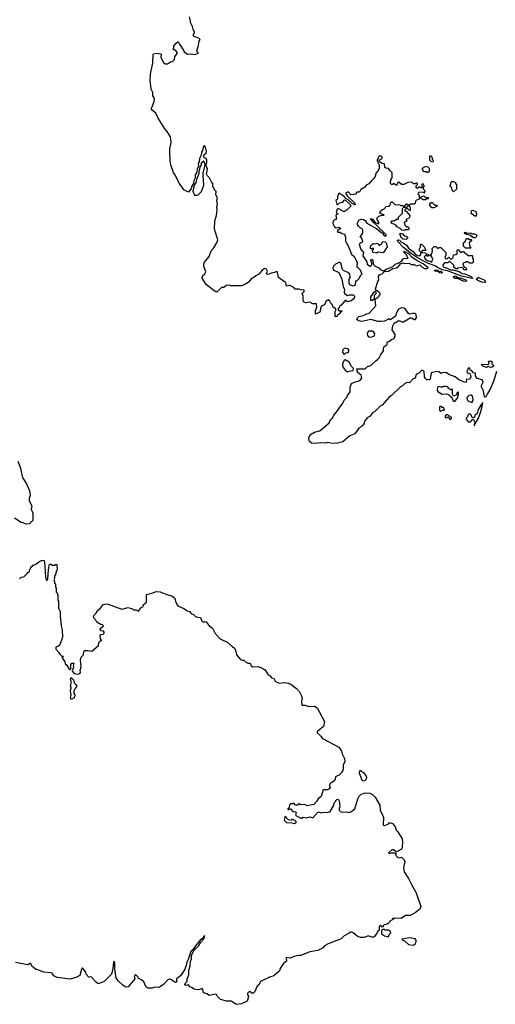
# Model space of a CAD drawing. Extents: x 1985742 to 2252716, y 78271 to 266492.
# Tile 152 of 250: x 2123635 to 2129555, y 190889 to 203131. Entities that reach past the tile are written whole.
import ezdxf

# ---------------------------------------------------------------- set-up
doc = ezdxf.new("R2010")
doc.units = 0

msp = doc.modelspace()

# ---------------------------------------------------------------- linework, layer by layer
at = {"layer": '0CON10XD'}
for points in [[(2128083, 201377), (2128107, 201327), (2128110, 201285), (2128093, 201245), (2128072, 201225), (2128056, 201174), (2128044, 201156), (2128008, 201125), (2127979, 201091), (2127948, 201075), (2127930, 201050), (2127881, 201019), (2127865, 200988), (2127832, 200988), (2127815, 200960), (2127755, 200952), (2127725, 200990), (2127690, 200975), (2127712, 200942), (2127805, 200848), (2127810, 200830), (2127805, 200828), (2127775, 200847), (2127725, 200891), (2127696, 200906), (2127675, 200933), (2127625, 200967), (2127615, 200972), (2127604, 200966), (2127591, 200929), (2127592, 200905), (2127586, 200894), (2127568, 200882), (2127582, 200832), (2127595, 200832), (2127615, 200852), (2127655, 200862), (2127672, 200888), (2127685, 200890), (2127747, 200835), (2127756, 200814), (2127712, 200765), (2127675, 200740), (2127605, 200778), (2127595, 200780), (2127587, 200773), (2127574, 200734), (2127582, 200722), (2127600, 200715), (2127582, 200708), (2127570, 200695), (2127578, 200652), (2127555, 200642), (2127538, 200625), (2127532, 200595), (2127550, 200565), (2127554, 200554), (2127575, 200542), (2127612, 200552), (2127630, 200535), (2127592, 200508), (2127590, 200495), (2127595, 200490), (2127625, 200490), (2127645, 200472), (2127680, 200465), (2127680, 200445), (2127688, 200435), (2127690, 200375), (2127702, 200362), (2127710, 200335), (2127725, 200320), (2127766, 200216), (2127798, 200185), (2127837, 200117), (2127830, 200055), (2127845, 200050), (2127871, 200021), (2127892, 199968), (2127872, 199945), (2127855, 199910), (2127825, 199880), (2127815, 199880), (2127812, 199838), (2127802, 199825), (2127785, 199817), (2127746, 199836), (2127734, 199855), (2127737, 199905), (2127750, 199925), (2127742, 199965), (2127719, 199989), (2127665, 200011), (2127653, 200023), (2127633, 200103), (2127622, 200112), (2127605, 200112), (2127565, 200092), (2127545, 200072), (2127531, 200045), (2127535, 200022), (2127606, 199986), (2127646, 199905), (2127661, 199815), (2127676, 199775), (2127673, 199745), (2127682, 199722), (2127715, 199702), (2127745, 199712), (2127785, 199708), (2127802, 199692), (2127798, 199665), (2127760, 199635), (2127715, 199623), (2127695, 199640), (2127685, 199640), (2127635, 199582), (2127622, 199578), (2127612, 199552), (2127600, 199535), (2127600, 199525), (2127615, 199510), (2127645, 199510), (2127648, 199505), (2127632, 199498), (2127616, 199474), (2127592, 199458), (2127585, 199440), (2127562, 199442), (2127560, 199505), (2127570, 199515), (2127570, 199535), (2127535, 199558), (2127525, 199590), (2127502, 199612), (2127498, 199628), (2127473, 199647), (2127450, 199635), (2127430, 199585), (2127395, 199572), (2127382, 199558), (2127370, 199495), (2127315, 199470), (2127317, 199515), (2127332, 199555), (2127328, 199598), (2127275, 199600), (2127255, 199620), (2127195, 199612), (2127175, 199620), (2127163, 199633), (2127162, 199675), (2127168, 199685), (2127152, 199725), (2127177, 199753), (2127175, 199770), (2127135, 199772), (2127115, 199782), (2127065, 199780), (2127045, 199800), (2126996, 199826), (2126983, 199827), (2126965, 199818), (2126955, 199820), (2126950, 199825), (2126953, 199845), (2126943, 199865), (2126856, 199926), (2126845, 199990), (2126835, 200002), (2126805, 199986), (2126765, 199981), (2126742, 199965), (2126722, 199962), (2126710, 199965), (2126708, 199975), (2126718, 200005), (2126705, 200028), (2126685, 200037), (2126652, 200015), (2126613, 199967), (2126573, 199947), (2126547, 199923), (2126524, 199916), (2126480, 199865), (2126427, 199833), (2126395, 199823), (2126265, 199822), (2126245, 199832), (2126205, 199827), (2126175, 199802), (2126145, 199800), (2126132, 199785), (2126095, 199748), (2126075, 199749), (2126055, 199759), (2125955, 199840), (2125906, 199916), (2125912, 199945), (2125940, 199970), (2125950, 199995), (2125926, 200066), (2125926, 200094), (2125934, 200115), (2125993, 200185), (2126020, 200255), (2126052, 200295), (2126093, 200365), (2126101, 200395), (2126058, 200525), (2126065, 200630), (2126083, 200695), (2126092, 200765), (2126089, 200805), (2126098, 200835), (2126089, 200885), (2126099, 200915), (2126077, 200955), (2126082, 200995), (2126065, 201010), (2126040, 201055), (2126040, 201095), (2126023, 201113), (2125998, 201165), (2125970, 201195), (2125962, 201212), (2125972, 201275), (2125950, 201325), (2125964, 201346), (2125966, 201386), (2125956, 201406), (2125933, 201413), (2125929, 201435), (2125935, 201460), (2125955, 201470), (2125960, 201490), (2125947, 201547), (2125935, 201563), (2125922, 201558), (2125910, 201505), (2125897, 201484), (2125892, 201445), (2125875, 201405), (2125870, 201365), (2125858, 201341), (2125862, 201305), (2125842, 201275), (2125840, 201235), (2125820, 201200), (2125819, 201161), (2125802, 201128), (2125797, 201093), (2125778, 201062), (2125770, 201030), (2125735, 200988), (2125680, 201015), (2125623, 201095), (2125568, 201205), (2125549, 201229), (2125517, 201325), (2125506, 201375), (2125504, 201485), (2125504, 201526), (2125520, 201605), (2125511, 201675), (2125472, 201742), (2125443, 201775), (2125360, 201905), (2125328, 201968), (2125284, 202004), (2125270, 202025), (2125290, 202055), (2125295, 202080), (2125312, 202135), (2125308, 202165), (2125292, 202185), (2125292, 202225), (2125272, 202265), (2125259, 202375), (2125262, 202455), (2125294, 202595), (2125295, 202698), (2125302, 202705), (2125345, 202714), (2125388, 202705), (2125397, 202695), (2125393, 202665), (2125400, 202645), (2125427, 202597), (2125445, 202582), (2125475, 202583), (2125513, 202607), (2125535, 202610), (2125560, 202635), (2125568, 202675), (2125600, 202715), (2125586, 202736), (2125544, 202764), (2125552, 202785), (2125553, 202807), (2125581, 202839), (2125605, 202857), (2125613, 202853), (2125623, 202825), (2125680, 202745), (2125682, 202732), (2125724, 202704), (2125765, 202707), (2125815, 202696), (2125860, 202715), (2125845, 202730), (2125840, 202745), (2125856, 202794), (2125870, 202865), (2125880, 202885), (2125870, 202895), (2125800, 202925), (2125800, 202955), (2125810, 202965), (2125810, 202975), (2125793, 203013), (2125788, 203045), (2125762, 203095), (2125762, 203115), (2125748, 203165)], [(2129571, 198755), (2129535, 198645), (2129491, 198539), (2129458, 198482), (2129435, 198443), (2129425, 198437), (2129421, 198441), (2129407, 198517), (2129378, 198575), (2129402, 198625), (2129401, 198641), (2129392, 198652), (2129330, 198670), (2129308, 198705), (2129308, 198738), (2129282, 198742), (2129258, 198768), (2129240, 198775), (2129238, 198798), (2129215, 198800), (2129201, 198751), (2129208, 198738), (2129235, 198740), (2129246, 198716), (2129250, 198685), (2129235, 198658), (2129195, 198662), (2129191, 198655), (2129196, 198635), (2129185, 198622), (2129102, 198652), (2129055, 198690), (2128978, 198718), (2128945, 198742), (2128907, 198743), (2128875, 198732), (2128851, 198751), (2128825, 198758), (2128755, 198740), (2128745, 198660), (2128735, 198652), (2128725, 198658), (2128705, 198650), (2128685, 198670), (2128675, 198690), (2128668, 198755), (2128655, 198768), (2128638, 198772), (2128603, 198737), (2128571, 198719), (2128555, 198672), (2128534, 198666), (2128485, 198617), (2128455, 198620), (2128425, 198603), (2128400, 198580), (2128374, 198566), (2128260, 198455), (2128233, 198437), (2128145, 198340), (2128122, 198325), (2128055, 198258), (2128027, 198243), (2127995, 198202), (2127961, 198179), (2127930, 198145), (2127912, 198095), (2127885, 198068), (2127857, 198053), (2127805, 197980), (2127745, 197958), (2127655, 197882), (2127575, 197860), (2127504, 197864), (2127465, 197874), (2127435, 197866), (2127385, 197870), (2127315, 197860), (2127265, 197864), (2127244, 197885), (2127234, 197915), (2127235, 197938), (2127255, 197972), (2127305, 198003), (2127365, 198019), (2127389, 198031), (2127485, 198118), (2127505, 198158), (2127528, 198175), (2127546, 198214), (2127588, 198262), (2127618, 198315), (2127652, 198355), (2127675, 198400), (2127708, 198435), (2127715, 198460), (2127747, 198505), (2127749, 198561), (2127764, 198606), (2127800, 198625), (2127855, 198640), (2127878, 198655), (2127892, 198678), (2127885, 198710), (2127840, 198745), (2127840, 198765), (2127830, 198775), (2127832, 198788), (2127935, 198790), (2127963, 198817), (2128005, 198830), (2128070, 198895), (2128090, 198905), (2128110, 198925), (2128125, 198960), (2128162, 199015), (2128162, 199045), (2128173, 199067), (2128207, 199093), (2128210, 199125), (2128231, 199129), (2128265, 199160), (2128287, 199163), (2128300, 199175), (2128300, 199185), (2128310, 199195), (2128308, 199215), (2128272, 199275), (2128280, 199325), (2128294, 199356), (2128345, 199387), (2128366, 199386), (2128405, 199370), (2128495, 199422), (2128512, 199422), (2128545, 199402), (2128555, 199402), (2128574, 199426), (2128568, 199465), (2128557, 199477), (2128525, 199479), (2128485, 199470), (2128471, 199481), (2128435, 199533), (2128415, 199546), (2128388, 199548), (2128349, 199531), (2128323, 199487), (2128313, 199445), (2128255, 199402), (2128245, 199400), (2128235, 199410), (2128225, 199410), (2128218, 199402), (2128175, 199382), (2128125, 199378), (2128095, 199378), (2128005, 199402), (2127895, 199377), (2127850, 199385), (2127832, 199405), (2127840, 199425), (2127855, 199440), (2127916, 199454), (2127945, 199470), (2127985, 199482), (2128067, 199573), (2128060, 199655), (2128072, 199668), (2128085, 199670), (2128110, 199695), (2128110, 199705), (2128120, 199715), (2128120, 199725), (2128108, 199738), (2128085, 199760), (2128072, 199762), (2128064, 199784), (2128092, 199875), (2128104, 199896), (2128102, 199938), (2128113, 199957), (2128152, 199975), (2128175, 200000), (2128225, 200003), (2128281, 200039), (2128326, 200044), (2128348, 200062), (2128374, 200096), (2128405, 200107), (2128425, 200100), (2128485, 200102), (2128505, 200087), (2128545, 200086), (2128575, 200071), (2128615, 200083), (2128643, 200053), (2128675, 200038), (2128703, 200037), (2128720, 200045), (2128656, 200096), (2128581, 200131), (2128515, 200180), (2128479, 200219), (2128425, 200247), (2128410, 200245), (2128445, 200212), (2128467, 200163), (2128412, 200158), (2128394, 200146), (2128378, 200122), (2128348, 200102), (2128303, 200087), (2128273, 200057), (2128195, 200026), (2128165, 200006), (2128132, 200015), (2128116, 200036), (2128052, 200072), (2128037, 200097), (2128036, 200136), (2128026, 200146), (2128000, 200145), (2128017, 200095), (2128010, 200070), (2127995, 200064), (2127962, 200085), (2127959, 200119), (2127910, 200195), (2127918, 200235), (2127882, 200282), (2127863, 200335), (2127875, 200362), (2127895, 200360), (2127906, 200375), (2127895, 200410), (2127872, 200425), (2127905, 200480), (2127906, 200516), (2127899, 200529), (2127872, 200542), (2127852, 200562), (2127839, 200585), (2127839, 200605), (2127855, 200637), (2127865, 200643), (2127885, 200652), (2127915, 200648), (2127936, 200636), (2127955, 200602), (2128076, 200536), (2128135, 200483), (2128152, 200475), (2128173, 200443), (2128185, 200440), (2128198, 200442), (2128197, 200457), (2128146, 200506), (2128132, 200512), (2128086, 200566), (2128034, 200614), (2128000, 200660), (2128025, 200650), (2128060, 200610), (2128105, 200592), (2128104, 200615), (2128084, 200645), (2128080, 200665), (2128103, 200687), (2128145, 200702), (2128165, 200700), (2128170, 200705), (2128122, 200722), (2128118, 200735), (2128145, 200767), (2128180, 200785), (2128192, 200808), (2128225, 200812), (2128246, 200824), (2128253, 200857), (2128260, 200865), (2128270, 200865), (2128303, 200833), (2128365, 200830), (2128375, 200820), (2128405, 200820), (2128415, 200810), (2128428, 200812), (2128455, 200840), (2128468, 200828), (2128470, 200815), (2128450, 200795), (2128482, 200762), (2128495, 200760), (2128500, 200765), (2128500, 200795), (2128482, 200812), (2128482, 200818), (2128505, 200840), (2128545, 200840), (2128560, 200855), (2128570, 200885), (2128610, 200905), (2128610, 200945), (2128590, 200965), (2128600, 200975), (2128602, 200988), (2128655, 200990), (2128662, 200982), (2128675, 200980), (2128680, 201005), (2128660, 201025), (2128660, 201045), (2128670, 201055), (2128670, 201065), (2128655, 201090), (2128640, 201085), (2128638, 201042), (2128625, 201040), (2128618, 201048), (2128605, 201050), (2128585, 201030), (2128570, 201045), (2128570, 201065), (2128588, 201082), (2128588, 201088), (2128575, 201100), (2128565, 201100), (2128555, 201090), (2128535, 201090), (2128515, 201110), (2128465, 201108), (2128415, 201080), (2128385, 201080), (2128355, 201110), (2128342, 201105), (2128325, 201070), (2128295, 201090), (2128285, 201090), (2128275, 201080), (2128262, 201082), (2128250, 201095), (2128250, 201125), (2128260, 201135), (2128260, 201155), (2128270, 201165), (2128270, 201225), (2128240, 201255), (2128225, 201280), (2128193, 201283), (2128180, 201295), (2128175, 201340), (2128145, 201342), (2128113, 201363), (2128110, 201385), (2128148, 201405), (2128145, 201420), (2128130, 201435), (2128115, 201440), (2128100, 201425), (2128097, 201403), (2128085, 201390), (2128083, 201377)], [(2128775, 201360), (2128762, 201362), (2128740, 201385), (2128740, 201435), (2128745, 201440), (2128755, 201440), (2128770, 201415), (2128770, 201395), (2128780, 201385), (2128775, 201360)], [(2125845, 200948), (2125855, 200952), (2125896, 200994), (2125928, 201075), (2125918, 201195), (2125920, 201235), (2125929, 201251), (2125942, 201325), (2125925, 201370), (2125894, 201346), (2125894, 201325), (2125881, 201305), (2125864, 201245), (2125866, 201214), (2125839, 201155), (2125826, 201105), (2125807, 201073), (2125792, 200998), (2125810, 200950), (2125845, 200948)], [(2128715, 201230), (2128705, 201230), (2128695, 201240), (2128665, 201240), (2128648, 201268), (2128650, 201285), (2128660, 201295), (2128695, 201308), (2128718, 201298), (2128730, 201285), (2128730, 201245), (2128715, 201230)], [(2129035, 200990), (2129023, 201003), (2129010, 201045), (2128990, 201075), (2129000, 201085), (2129002, 201108), (2129015, 201120), (2129035, 201120), (2129058, 201108), (2129060, 201095), (2129070, 201085), (2129070, 201025), (2129035, 200990)], [(2128685, 200890), (2128655, 200890), (2128620, 200915), (2128632, 200928), (2128665, 200940), (2128685, 200920), (2128715, 200920), (2128720, 200915), (2128718, 200902), (2128695, 200900), (2128685, 200890)], [(2128425, 200510), (2128392, 200512), (2128370, 200535), (2128334, 200554), (2128310, 200585), (2128275, 200592), (2128257, 200615), (2128262, 200628), (2128295, 200632), (2128325, 200650), (2128350, 200650), (2128350, 200675), (2128400, 200725), (2128400, 200785), (2128415, 200800), (2128438, 200798), (2128440, 200775), (2128430, 200765), (2128430, 200755), (2128448, 200748), (2128490, 200695), (2128487, 200673), (2128475, 200660), (2128442, 200648), (2128450, 200635), (2128448, 200622), (2128420, 200615), (2128430, 200575), (2128455, 200550), (2128468, 200558), (2128480, 200545), (2128480, 200525), (2128475, 200520), (2128435, 200520), (2128425, 200510)], [(2128765, 200790), (2128740, 200825), (2128740, 200845), (2128755, 200860), (2128768, 200858), (2128805, 200820), (2128815, 200830), (2128830, 200825), (2128830, 200815), (2128820, 200805), (2128785, 200792), (2128765, 200790)], [(2129298, 200688), (2129255, 200720), (2129257, 200753), (2129275, 200762), (2129312, 200745), (2129322, 200715), (2129315, 200690), (2129298, 200688)], [(2129265, 199913), (2129135, 199943), (2128958, 200008), (2128895, 200021), (2128835, 200049), (2128805, 200071), (2128712, 200105), (2128575, 200179), (2128510, 200220), (2128410, 200300), (2128340, 200375), (2128338, 200385), (2128345, 200392), (2128365, 200388), (2128374, 200374), (2128408, 200358), (2128448, 200328), (2128475, 200292), (2128536, 200246), (2128560, 200210), (2128585, 200199), (2128605, 200196), (2128624, 200206), (2128630, 200235), (2128610, 200255), (2128607, 200273), (2128623, 200305), (2128622, 200335), (2128635, 200340), (2128668, 200308), (2128688, 200265), (2128685, 200260), (2128645, 200260), (2128638, 200252), (2128640, 200235), (2128682, 200232), (2128695, 200220), (2128720, 200215), (2128718, 200192), (2128705, 200190), (2128698, 200198), (2128685, 200200), (2128672, 200188), (2128670, 200175), (2128684, 200154), (2128715, 200132), (2128745, 200130), (2128755, 200120), (2128765, 200122), (2128776, 200154), (2128762, 200192), (2128755, 200200), (2128742, 200192), (2128740, 200205), (2128765, 200220), (2128772, 200255), (2128770, 200285), (2128795, 200310), (2128815, 200310), (2128835, 200290), (2128845, 200290), (2128855, 200300), (2128875, 200300), (2128940, 200235), (2128940, 200205), (2128928, 200175), (2128938, 200158), (2128958, 200162), (2128975, 200180), (2129005, 200150), (2129030, 200175), (2129032, 200208), (2129065, 200210), (2129080, 200225), (2129080, 200265), (2129085, 200270), (2129105, 200270), (2129115, 200240), (2129135, 200240), (2129145, 200250), (2129158, 200248), (2129172, 200232), (2129185, 200230), (2129215, 200200), (2129265, 200200), (2129270, 200195), (2129270, 200165), (2129280, 200155), (2129278, 200112), (2129268, 200102), (2129233, 200103), (2129215, 200120), (2129195, 200120), (2129185, 200110), (2129162, 200108), (2129150, 200095), (2129162, 200062), (2129172, 200052), (2129188, 200048), (2129190, 200035), (2129200, 200025), (2129195, 200020), (2129162, 200022), (2129158, 200038), (2129145, 200050), (2129085, 200040), (2129075, 200030), (2129063, 200033), (2129040, 200055), (2129038, 200078), (2128985, 200130), (2128962, 200108), (2128923, 200107), (2128900, 200085), (2128905, 200060), (2128912, 200052), (2128955, 200040), (2128995, 200020), (2129025, 200020), (2129105, 200002), (2129140, 199975), (2129175, 199972), (2129255, 199938), (2129268, 199925), (2129270, 199915), (2129265, 199913)], [(2128445, 200400), (2128405, 200402), (2128380, 200425), (2128380, 200445), (2128370, 200455), (2128372, 200478), (2128398, 200468), (2128422, 200442), (2128445, 200438), (2128460, 200425), (2128460, 200415), (2128445, 200400)], [(2129245, 200290), (2129185, 200290), (2129160, 200315), (2129160, 200355), (2129178, 200372), (2129195, 200410), (2129215, 200410), (2129225, 200400), (2129255, 200400), (2129260, 200395), (2129258, 200382), (2129230, 200355), (2129233, 200323), (2129250, 200295), (2129245, 200290)], [(2129305, 200420), (2129285, 200420), (2129275, 200430), (2129262, 200432), (2129245, 200450), (2129195, 200460), (2129188, 200468), (2129175, 200470), (2129170, 200485), (2129185, 200490), (2129195, 200480), (2129255, 200478), (2129265, 200470), (2129297, 200467), (2129320, 200455), (2129320, 200435), (2129305, 200420)], [(2128075, 200228), (2128030, 200235), (2128028, 200262), (2128040, 200275), (2128040, 200285), (2128035, 200290), (2128015, 200278), (2127995, 200292), (2128005, 200322), (2128035, 200350), (2128055, 200342), (2128085, 200352), (2128096, 200346), (2128101, 200331), (2128115, 200328), (2128138, 200345), (2128155, 200372), (2128187, 200367), (2128202, 200345), (2128210, 200305), (2128169, 200241), (2128155, 200233), (2128098, 200242), (2128075, 200228)], [(2128885, 199981), (2128858, 199985), (2128848, 199998), (2128800, 200005), (2128798, 200015), (2128815, 200021), (2128838, 200018), (2128852, 200002), (2128875, 200003), (2128888, 199998), (2128892, 199985), (2128885, 199981)], [(2129167, 199877), (2129082, 199912), (2129050, 199915), (2129032, 199938), (2129045, 199942), (2129065, 199940), (2129095, 199920), (2129115, 199920), (2129186, 199896), (2129200, 199885), (2129195, 199880), (2129167, 199877)], [(2129425, 199863), (2129385, 199867), (2129335, 199887), (2129318, 199905), (2129345, 199930), (2129355, 199920), (2129416, 199896), (2129428, 199885), (2129430, 199865), (2129425, 199863)], [(2128025, 199642), (2128050, 199665), (2128052, 199705), (2128070, 199725), (2128070, 199745), (2128062, 199752), (2128044, 199745), (2128002, 199685), (2128003, 199643), (2128025, 199642)], [(2128005, 199182), (2128049, 199201), (2128053, 199225), (2128042, 199245), (2128025, 199258), (2127975, 199257), (2127961, 199229), (2127962, 199205), (2127975, 199188), (2128005, 199182)], [(2127675, 198970), (2127693, 198987), (2127715, 198992), (2127730, 199005), (2127730, 199025), (2127715, 199040), (2127685, 199048), (2127655, 199030), (2127652, 198995), (2127675, 198970)], [(2127715, 198753), (2127737, 198763), (2127785, 198770), (2127790, 198795), (2127765, 198820), (2127735, 198873), (2127685, 198902), (2127672, 198895), (2127652, 198855), (2127653, 198835), (2127663, 198805), (2127685, 198773), (2127715, 198753)], [(2129495, 198808), (2129465, 198818), (2129445, 198808), (2129400, 198825), (2129380, 198845), (2129395, 198850), (2129465, 198842), (2129478, 198855), (2129470, 198885), (2129498, 198888), (2129514, 198875), (2129513, 198853), (2129532, 198832), (2129532, 198825), (2129515, 198812), (2129495, 198808)], [(2129055, 198390), (2129087, 198435), (2129097, 198475), (2129095, 198498), (2129078, 198495), (2129070, 198465), (2129035, 198452), (2129020, 198475), (2129020, 198535), (2129015, 198540), (2129008, 198532), (2128995, 198530), (2128970, 198545), (2128968, 198558), (2128957, 198567), (2128935, 198570), (2128905, 198570), (2128897, 198563), (2128875, 198560), (2128855, 198572), (2128835, 198560), (2128830, 198525), (2128843, 198503), (2128894, 198474), (2128945, 198480), (2128971, 198471), (2128988, 198458), (2128995, 198440), (2129005, 198440), (2129015, 198430), (2129018, 198415), (2129035, 198390), (2129055, 198390)], [(2129265, 198370), (2129278, 198405), (2129270, 198450), (2129255, 198461), (2129225, 198458), (2129202, 198435), (2129204, 198405), (2129225, 198383), (2129255, 198380), (2129265, 198370)], [(2128875, 198262), (2128905, 198280), (2128915, 198270), (2128920, 198275), (2128908, 198308), (2128895, 198310), (2128885, 198320), (2128865, 198320), (2128858, 198312), (2128860, 198275), (2128875, 198262)], [(2129295, 198080), (2129296, 198094), (2129345, 198176), (2129375, 198259), (2129400, 198355), (2129395, 198372), (2129343, 198285), (2129329, 198235), (2129301, 198209), (2129295, 198190), (2129285, 198180), (2129272, 198182), (2129247, 198225), (2129235, 198230), (2129217, 198223), (2129210, 198195), (2129193, 198177), (2129192, 198165), (2129215, 198130), (2129245, 198132), (2129272, 198158), (2129285, 198160), (2129299, 198125), (2129290, 198085), (2129295, 198080)], [(2128995, 198160), (2129010, 198175), (2129010, 198185), (2128998, 198198), (2128982, 198202), (2128965, 198220), (2128945, 198220), (2128930, 198205), (2128930, 198185), (2128945, 198182), (2128955, 198190), (2128975, 198190), (2128982, 198172), (2128995, 198160)], [(2123614, 197644), (2123646, 197555), (2123661, 197471), (2123675, 197430), (2123722, 197362), (2123758, 197275), (2123767, 197215), (2123754, 197176), (2123753, 197147), (2123786, 197086), (2123778, 197045), (2123798, 196995), (2123800, 196905), (2123785, 196890), (2123770, 196885), (2123770, 196875), (2123758, 196862), (2123715, 196860), (2123677, 196877), (2123655, 196880), (2123572, 196932)], [(2123635, 196180), (2123655, 196200), (2123688, 196202), (2123730, 196245), (2123732, 196258), (2123745, 196260), (2123758, 196272), (2123760, 196295), (2123770, 196305), (2123775, 196330), (2123785, 196330), (2123805, 196350), (2123838, 196362), (2123875, 196392), (2123905, 196407), (2123935, 196410), (2123944, 196385), (2123949, 196335), (2123956, 196206), (2123964, 196164), (2123975, 196160), (2123986, 196174), (2123993, 196297), (2124005, 196360), (2124022, 196362), (2124045, 196350), (2124075, 196350), (2124085, 196360), (2124098, 196358), (2124100, 196285), (2124090, 196275), (2124090, 196255), (2124080, 196245), (2124080, 196225), (2124070, 196215), (2124070, 196185), (2124060, 196165), (2124070, 196145), (2124070, 196125), (2124080, 196115), (2124080, 196075), (2124090, 196065), (2124090, 196015), (2124100, 196005), (2124110, 195975), (2124110, 195915), (2124120, 195905), (2124120, 195815), (2124138, 195775), (2124138, 195715), (2124150, 195595), (2124163, 195543), (2124167, 195455), (2124135, 195360), (2124115, 195340), (2124085, 195330), (2124084, 195316), (2124086, 195305), (2124123, 195265), (2124135, 195242), (2124155, 195222), (2124180, 195215), (2124165, 195210), (2124162, 195195), (2124196, 195146), (2124203, 195123), (2124218, 195108), (2124247, 195065), (2124265, 195050), (2124270, 195055), (2124272, 195115), (2124285, 195129), (2124305, 195131), (2124311, 195125), (2124301, 195095), (2124306, 195075), (2124290, 195035), (2124292, 195025), (2124315, 195002), (2124355, 194993), (2124385, 195002), (2124392, 195015), (2124388, 195045), (2124399, 195085), (2124391, 195169), (2124400, 195205), (2124428, 195235), (2124432, 195278), (2124445, 195290), (2124485, 195290), (2124535, 195280), (2124618, 195352), (2124622, 195388), (2124642, 195408), (2124658, 195412), (2124643, 195433), (2124638, 195475), (2124645, 195487), (2124675, 195490), (2124687, 195503), (2124688, 195515), (2124677, 195527), (2124644, 195534), (2124638, 195555), (2124644, 195566), (2124680, 195595), (2124668, 195608), (2124645, 195612), (2124595, 195640), (2124582, 195665), (2124564, 195684), (2124554, 195715), (2124557, 195725), (2124582, 195748), (2124604, 195786), (2124635, 195809), (2124675, 195858), (2124715, 195868), (2124735, 195866), (2124905, 195803), (2124985, 195822), (2125040, 195805), (2125053, 195793), (2125085, 195794), (2125115, 195778), (2125141, 195819), (2125173, 195835), (2125174, 195856), (2125212, 195888), (2125214, 195986), (2125279, 196001), (2125335, 196023), (2125385, 196019), (2125465, 195983), (2125535, 195963), (2125561, 195941), (2125582, 195875), (2125602, 195845), (2125688, 195805), (2125721, 195781), (2125748, 195775), (2125770, 195750), (2125800, 195735), (2125825, 195712), (2125848, 195702), (2125885, 195698), (2125902, 195651), (2125925, 195639), (2125945, 195650), (2125955, 195643), (2125993, 195593), (2126036, 195565), (2126069, 195499), (2126132, 195435), (2126226, 195386), (2126285, 195333), (2126305, 195322), (2126314, 195314), (2126327, 195275), (2126334, 195234), (2126385, 195178), (2126405, 195168), (2126426, 195166), (2126445, 195148), (2126475, 195132), (2126505, 195130), (2126518, 195098), (2126535, 195083), (2126605, 195088), (2126657, 195067), (2126675, 195050), (2126685, 195050), (2126727, 194987), (2126753, 194973), (2126769, 194949), (2126799, 194939), (2126812, 194915)], [(2126812, 194915), (2126829, 194899), (2126864, 194884), (2126935, 194889), (2126975, 194884), (2127008, 194868), (2127081, 194815), (2127116, 194775), (2127143, 194725), (2127149, 194695), (2127142, 194655), (2127147, 194607), (2127185, 194608), (2127235, 194590), (2127305, 194594), (2127337, 194575), (2127430, 194405), (2127416, 194344), (2127347, 194285), (2127338, 194275), (2127338, 194265), (2127385, 194222), (2127405, 194193), (2127606, 194085), (2127641, 194035), (2127647, 194005), (2127676, 193946), (2127680, 193905), (2127662, 193868), (2127663, 193827), (2127655, 193797), (2127644, 193775), (2127610, 193740), (2127570, 193720), (2127556, 193674), (2127524, 193646), (2127497, 193633), (2127492, 193605), (2127498, 193585), (2127482, 193565), (2127465, 193557), (2127414, 193556), (2127388, 193475), (2127348, 193442), (2127330, 193410), (2127296, 193374), (2127215, 193356), (2127185, 193373), (2127135, 193368), (2127115, 193380), (2127085, 193362), (2127065, 193370), (2127045, 193390), (2127035, 193380), (2127005, 193380), (2126992, 193368), (2126990, 193335), (2126972, 193318), (2126972, 193312), (2126985, 193310), (2126992, 193318), (2127005, 193320), (2127035, 193288), (2127073, 193283), (2127078, 193275), (2127068, 193245), (2127070, 193235), (2127135, 193202), (2127145, 193202), (2127165, 193218), (2127205, 193208), (2127245, 193220), (2127285, 193208), (2127345, 193280), (2127355, 193283), (2127385, 193269), (2127415, 193278), (2127466, 193274), (2127500, 193285), (2127542, 193358), (2127553, 193397), (2127570, 193415), (2127570, 193425), (2127583, 193437), (2127595, 193438), (2127607, 193427), (2127617, 193393), (2127620, 193345), (2127610, 193325), (2127610, 193305), (2127635, 193280), (2127705, 193282), (2127733, 193273), (2127757, 193283), (2127805, 193320), (2127844, 193445), (2127862, 193478), (2127885, 193502), (2127915, 193512), (2127935, 193517), (2127993, 193513), (2128025, 193497), (2128060, 193465), (2128117, 193367), (2128123, 193303), (2128164, 193215), (2128160, 193115), (2128175, 193112), (2128222, 193128), (2128233, 193147), (2128254, 193146), (2128275, 193137), (2128302, 193105), (2128325, 193050), (2128343, 193033), (2128396, 192946), (2128400, 192895), (2128394, 192865), (2128396, 192835), (2128385, 192819), (2128325, 192787), (2128315, 192788), (2128288, 192808), (2128265, 192808), (2128228, 192775), (2128228, 192768), (2128235, 192763), (2128257, 192773), (2128312, 192772), (2128320, 192765), (2128313, 192743), (2128340, 192715), (2128365, 192712), (2128385, 192720), (2128420, 192685), (2128428, 192665), (2128413, 192585), (2128420, 192535), (2128476, 192455), (2128510, 192380), (2128569, 192275), (2128627, 192105), (2128618, 192075), (2128555, 192027), (2128495, 191992), (2128435, 191992), (2128382, 191958), (2128305, 191960), (2128295, 191950), (2128285, 191960), (2128269, 191941), (2128242, 191925), (2128240, 191915), (2128215, 191890), (2128205, 191890), (2128195, 191880), (2128172, 191878), (2128160, 191865), (2128158, 191852), (2128145, 191850), (2128128, 191868), (2128122, 191868), (2128110, 191855), (2128108, 191812), (2128092, 191798), (2128090, 191785), (2128057, 191735), (2128035, 191720), (2127985, 191738), (2127965, 191737), (2127921, 191719), (2127875, 191721), (2127835, 191738), (2127785, 191778), (2127748, 191792), (2127736, 191774), (2127675, 191741), (2127635, 191702), (2127475, 191640), (2127430, 191615), (2127405, 191586), (2127345, 191558), (2127245, 191543), (2127135, 191498), (2127104, 191496), (2127046, 191484), (2127005, 191461), (2126955, 191473), (2126949, 191465), (2126956, 191446), (2126954, 191425), (2126919, 191395), (2126876, 191335), (2126868, 191305), (2126857, 191293), (2126798, 191242), (2126745, 191226), (2126634, 191175), (2126616, 191135), (2126591, 191115), (2126558, 191042), (2126545, 191027), (2126525, 191027), (2126498, 191048), (2126475, 191036), (2126471, 191015), (2126481, 190985), (2126471, 190939), (2126458, 190925), (2126395, 190896), (2126335, 190889), (2126268, 190928), (2126215, 190930), (2126135, 190950), (2126097, 190987), (2126085, 191011), (2126076, 191016), (2125995, 191000), (2125968, 191018), (2125924, 191034), (2125916, 191075), (2125905, 191087), (2125877, 191073), (2125845, 191070), (2125805, 191078), (2125775, 191097), (2125752, 191105), (2125735, 191130), (2125705, 191123), (2125688, 191135), (2125690, 191145), (2125718, 191172), (2125720, 191205), (2125739, 191255), (2125742, 191315), (2125758, 191362), (2125760, 191420), (2125772, 191455), (2125775, 191495), (2125801, 191559), (2125865, 191619), (2125888, 191662), (2125927, 191705), (2125937, 191727), (2125935, 191743), (2125911, 191709), (2125880, 191685), (2125835, 191633), (2125787, 191563), (2125767, 191545), (2125734, 191445), (2125714, 191415), (2125707, 191373), (2125685, 191320), (2125637, 191245), (2125587, 191205), (2125585, 191163), (2125575, 191160), (2125518, 191198), (2125495, 191203), (2125477, 191193), (2125423, 191137), (2125384, 191106), (2125365, 191100), (2125317, 191103), (2125285, 191092), (2125235, 191088), (2125217, 191097), (2125205, 191110), (2125179, 191169), (2125150, 191195), (2125115, 191210), (2125110, 191225), (2125075, 191260), (2125059, 191235), (2125068, 191205), (2124985, 191108), (2124955, 191103), (2124922, 191122), (2124862, 191182), (2124838, 191218), (2124821, 191325), (2124818, 191405), (2124812, 191422), (2124805, 191422), (2124803, 191415), (2124796, 191334), (2124779, 191265), (2124688, 191175), (2124625, 191148), (2124608, 191148), (2124591, 191161), (2124525, 191230), (2124495, 191228), (2124463, 191265), (2124458, 191288), (2124415, 191343), (2124403, 191327), (2124385, 191247), (2124335, 191224), (2124264, 191204), (2124103, 191223), (2124062, 191242), (2124038, 191275), (2124025, 191282), (2123935, 191291), (2123848, 191322), (2123835, 191324), (2123806, 191345), (2123788, 191365), (2123772, 191395), (2123765, 191398), (2123747, 191383), (2123738, 191382), (2123585, 191408)], [(2124275, 194680), (2124266, 194696), (2124277, 194735), (2124269, 194785), (2124277, 194825), (2124266, 194855), (2124282, 194895), (2124274, 194904), (2124267, 194933), (2124275, 194952), (2124304, 194925), (2124312, 194885), (2124335, 194867), (2124346, 194845), (2124332, 194828), (2124330, 194815), (2124316, 194804), (2124310, 194785), (2124310, 194755), (2124320, 194735), (2124312, 194698), (2124285, 194682), (2124275, 194680)], [(2127905, 193668), (2127935, 193672), (2127945, 193680), (2127957, 193705), (2127950, 193725), (2127925, 193758), (2127875, 193790), (2127865, 193790), (2127860, 193765), (2127882, 193715), (2127888, 193685), (2127905, 193668)], [(2127055, 193134), (2127025, 193142), (2126960, 193145), (2126930, 193175), (2126940, 193225), (2126945, 193230), (2126952, 193212), (2126975, 193188), (2127015, 193180), (2127025, 193190), (2127035, 193190), (2127042, 193182), (2127058, 193178), (2127070, 193165), (2127070, 193145), (2127055, 193134)], [(2128225, 191730), (2128233, 191757), (2128255, 191780), (2128252, 191795), (2128225, 191810), (2128185, 191810), (2128175, 191820), (2128152, 191818), (2128140, 191805), (2128140, 191765), (2128175, 191742), (2128225, 191730)], [(2128535, 191623), (2128555, 191640), (2128568, 191665), (2128570, 191685), (2128555, 191702), (2128485, 191717), (2128392, 191698), (2128395, 191690), (2128425, 191680), (2128474, 191634), (2128535, 191623)]]:
    msp.add_lwpolyline(points, dxfattribs=at)

doc.saveas('drawing.dxf')
